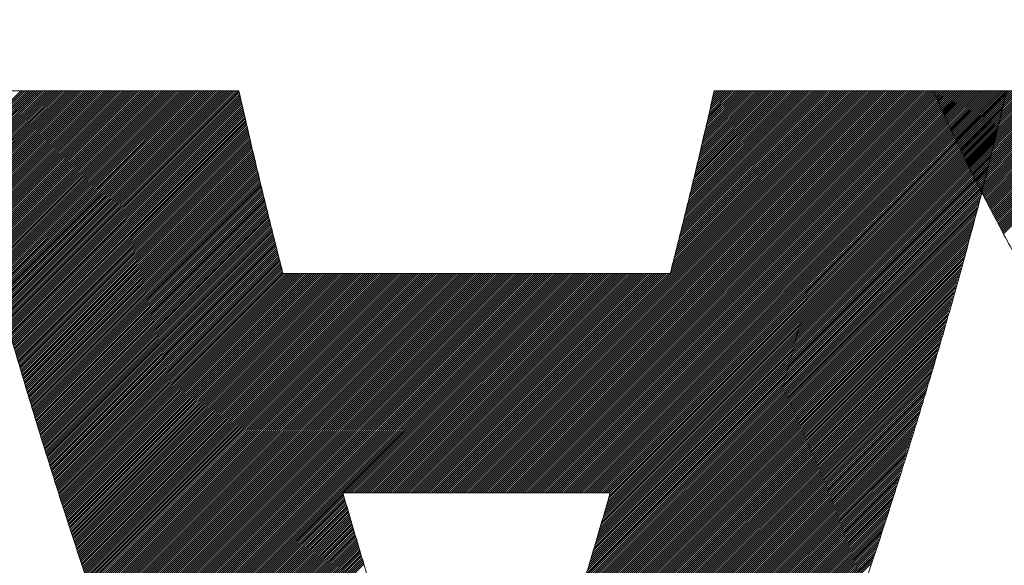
# Model space of a CAD drawing. Header units: millimetres. Extents: x 0 to 1733, y 0 to 1188.
# Tile 75 of 157: x 205 to 209.31, y 820.32 to 822.71. Entities that reach past the tile are written whole.
import ezdxf

# ---------------------------------------------------------------- set-up
doc = ezdxf.new("R2010")
doc.units = ezdxf.units.MM
doc.header["$LTSCALE"] = 0.727559
doc.layers.add('NoLayerName_001', color=7, linetype='Continuous')
doc.layers.add('NoLayerName_002', color=7, linetype='Continuous')

# ---------------------------------------------------------------- blocks, each defined once
blk = doc.blocks.new('JZB_0010')
at = {"layer": 'NoLayerName_002', "color": 7, "linetype": 'Continuous', "lineweight": 25}
for p, q in [((11.0059, 4.8402), (10.7433, 4.5776)), ((11.0148, 4.8402), (10.745, 4.5704)), ((11.0237, 4.8402), (10.7467, 4.5632)), ((11.0326, 4.8402), (10.7484, 4.5561)), ((11.0415, 4.8402), (10.7502, 4.5489)), ((11.0504, 4.8402), (10.7519, 4.5417)), ((11.0593, 4.8402), (10.7537, 4.5346)), ((11.0682, 4.8402), (10.7556, 4.5276)), ((11.0771, 4.8402), (10.7574, 4.5205)), ((11.086, 4.8402), (10.7592, 4.5134)), ((11.095, 4.8402), (10.7611, 4.5063)), ((11.1039, 4.8402), (10.7629, 4.4992)), ((11.1128, 4.8402), (10.7647, 4.4922)), ((11.1217, 4.8402), (10.7665, 4.4851)), ((11.1306, 4.8402), (10.7684, 4.478)), ((11.1395, 4.8402), (10.7702, 4.4709)), ((11.1484, 4.8402), (10.772, 4.4638)), ((11.1573, 4.8402), (10.7739, 4.4568)), ((11.1662, 4.8402), (10.7757, 4.4497)), ((11.1751, 4.8402), (10.7775, 4.4426)), ((11.184, 4.8402), (10.7793, 4.4355)), ((11.1929, 4.8402), (10.7812, 4.4284)), ((11.2019, 4.8402), (10.783, 4.4214)), ((11.2108, 4.8402), (10.7848, 4.4143)), ((11.2197, 4.8402), (10.7867, 4.4072)), ((11.2286, 4.8402), (10.7885, 4.4001)), ((11.2375, 4.8402), (10.7903, 4.393)), ((11.2464, 4.8402), (10.7922, 4.386)), ((11.2553, 4.8402), (10.794, 4.3789)), ((11.2642, 4.8402), (10.7958, 4.3718)), ((11.2731, 4.8402), (10.7976, 4.3647)), ((11.282, 4.8402), (10.7995, 4.3576)), ((11.2909, 4.8402), (10.8013, 4.3506)), ((11.2998, 4.8402), (10.8031, 4.3435)), ((11.3088, 4.8402), (10.805, 4.3364)), ((11.3177, 4.8402), (10.8068, 4.3293)), ((11.3266, 4.8402), (10.8086, 4.3223)), ((11.3355, 4.8402), (10.8104, 4.3152)), ((11.3444, 4.8402), (10.8123, 4.3081)), ((11.3533, 4.8402), (10.8141, 4.301)), ((11.3622, 4.8402), (10.8159, 4.2939)), ((11.3711, 4.8402), (10.8178, 4.2869)), ((11.38, 4.8402), (10.8196, 4.2798)), ((11.3889, 4.8402), (10.8214, 4.2727)), ((11.3978, 4.8402), (10.8232, 4.2656)), ((11.4067, 4.8402), (10.8251, 4.2585)), ((11.4157, 4.8402), (10.8269, 4.2515)), ((11.4246, 4.8402), (10.8287, 4.2444)), ((11.4335, 4.8402), (10.8306, 4.2373)), ((11.4424, 4.8402), (10.8325, 4.2303)), ((11.4513, 4.8402), (10.8344, 4.2234)), ((11.4602, 4.8402), (10.8364, 4.2164)), ((11.4691, 4.8402), (10.8384, 4.2095)), ((11.478, 4.8402), (10.8403, 4.2025)), ((11.4869, 4.8402), (10.8423, 4.1956)), ((11.4958, 4.8402), (10.8442, 4.1886)), ((11.5047, 4.8402), (10.8462, 4.1817)), ((11.5136, 4.8402), (10.8482, 4.1747)), ((11.5226, 4.8402), (10.8501, 4.1678)), ((11.5315, 4.8402), (10.8521, 4.1608)), ((11.5404, 4.8402), (10.8541, 4.1539)), ((11.5493, 4.8402), (10.856, 4.1469)), ((11.5582, 4.8402), (10.858, 4.14)), ((11.5671, 4.8402), (10.8599, 4.133)), ((11.576, 4.8402), (10.8619, 4.1261)), ((11.5849, 4.8402), (10.8639, 4.1192)), ((11.5938, 4.8402), (10.8658, 4.1122)), ((11.6027, 4.8402), (10.8678, 4.1053)), ((11.6116, 4.8402), (10.8697, 4.0983)), ((11.6206, 4.8402), (10.8717, 4.0914)), ((11.6295, 4.8402), (10.8737, 4.0844)), ((11.6384, 4.8402), (10.8756, 4.0775)), ((11.6473, 4.8402), (10.8776, 4.0705)), ((11.6562, 4.8402), (10.8795, 4.0636)), ((11.6651, 4.8402), (10.8815, 4.0566)), ((11.674, 4.8402), (10.8835, 4.0497)), ((11.6829, 4.8402), (10.8854, 4.0427)), ((11.6918, 4.8402), (10.8874, 4.0358)), ((11.7007, 4.8402), (10.8893, 4.0288)), ((11.7096, 4.8402), (10.8913, 4.0219)), ((11.7185, 4.8402), (10.8933, 4.0149)), ((11.7275, 4.8402), (10.8952, 4.008)), ((11.7364, 4.8402), (10.8972, 4.001)), ((11.7453, 4.8402), (10.8992, 3.9941)), ((11.7542, 4.8402), (10.9011, 3.9871)), ((11.7631, 4.8402), (10.9031, 3.9802)), ((11.772, 4.8402), (10.905, 3.9733)), ((11.7809, 4.8402), (10.907, 3.9663)), ((11.7898, 4.8402), (10.909, 3.9594)), ((11.7987, 4.8402), (10.9109, 3.9524)), ((11.8076, 4.8402), (10.9129, 3.9455)), ((11.8165, 4.8402), (10.9148, 3.9385)), ((11.8254, 4.8402), (10.9168, 3.9316)), ((11.8344, 4.8402), (10.9188, 3.9246)), ((11.8433, 4.8402), (10.9207, 3.9177)), ((11.8522, 4.8402), (10.9227, 3.9107)), ((11.8611, 4.8402), (10.9246, 3.9038)), ((11.87, 4.8402), (10.9266, 3.8968)), ((11.8789, 4.8402), (10.9286, 3.8899)), ((11.8878, 4.8402), (10.9305, 3.8829)), ((11.8967, 4.8402), (10.9325, 3.876)), ((11.9056, 4.8402), (10.9344, 3.869)), ((11.9145, 4.8402), (10.9364, 3.8621)), ((11.9234, 4.8402), (10.9384, 3.8551)), ((11.9323, 4.8402), (10.9403, 3.8482)), ((11.9413, 4.8402), (10.9423, 3.8413)), ((11.9502, 4.8402), (10.9443, 3.8343)), ((11.9591, 4.8402), (10.9462, 3.8274)), ((11.9616, 4.8339), (10.9482, 3.8204)), ((11.9633, 4.8266), (10.9501, 3.8135)), ((14.6494, 4.8402), (12.8899, 3.0807)), ((14.6583, 4.8402), (12.8988, 3.0807)), ((14.6672, 4.8402), (12.9078, 3.0807)), ((14.6761, 4.8402), (12.9167, 3.0807)), ((14.6851, 4.8402), (12.9256, 3.0807)), ((14.694, 4.8402), (12.9345, 3.0807)), ((14.7029, 4.8402), (12.9434, 3.0807)), ((14.7118, 4.8402), (12.9523, 3.0807)), ((14.7207, 4.8402), (12.9612, 3.0807)), ((14.7296, 4.8402), (12.9701, 3.0807)), ((14.7385, 4.8402), (12.979, 3.0807)), ((14.7474, 4.8402), (12.9879, 3.0807)), ((14.7563, 4.8402), (12.9968, 3.0807)), ((14.7652, 4.8402), (13.0057, 3.0807)), ((14.7741, 4.8402), (13.0147, 3.0807)), ((14.783, 4.8402), (13.0236, 3.0807)), ((14.792, 4.8402), (13.0325, 3.0807)), ((14.8009, 4.8402), (13.0414, 3.0807)), ((14.8098, 4.8402), (13.0503, 3.0807)), ((14.8187, 4.8402), (13.0592, 3.0807)), ((14.8276, 4.8402), (13.0681, 3.0807)), ((14.8365, 4.8402), (13.077, 3.0807)), ((14.8454, 4.8402), (13.0859, 3.0807)), ((14.8543, 4.8402), (13.0948, 3.0807)), ((14.8632, 4.8402), (13.1037, 3.0807)), ((14.8721, 4.8402), (13.1126, 3.0807)), ((14.881, 4.8402), (13.1216, 3.0807)), ((14.8899, 4.8402), (13.1305, 3.0807)), ((14.8989, 4.8402), (13.1394, 3.0807)), ((14.9078, 4.8402), (13.1483, 3.0807)), ((14.9167, 4.8402), (13.1572, 3.0807)), ((14.9256, 4.8402), (13.1661, 3.0807)), ((14.9345, 4.8402), (13.175, 3.0807)), ((14.9434, 4.8402), (13.1839, 3.0807)), ((14.9523, 4.8402), (13.1928, 3.0807)), ((14.9612, 4.8402), (13.2017, 3.0807)), ((14.9701, 4.8402), (13.2106, 3.0807)), ((14.979, 4.8402), (13.2196, 3.0807)), ((14.9879, 4.8402), (13.2285, 3.0807)), ((14.9968, 4.8402), (13.2374, 3.0807)), ((15.0058, 4.8402), (13.2463, 3.0807)), ((15.0147, 4.8402), (13.2552, 3.0807)), ((15.0236, 4.8402), (13.2641, 3.0807)), ((15.0325, 4.8402), (13.273, 3.0807)), ((15.0414, 4.8402), (13.2819, 3.0807)), ((15.0503, 4.8402), (13.2908, 3.0807)), ((15.0592, 4.8402), (13.2997, 3.0807)), ((15.0681, 4.8402), (13.3086, 3.0807)), ((15.077, 4.8402), (13.3175, 3.0807)), ((15.0859, 4.8402), (13.3265, 3.0807)), ((15.0948, 4.8402), (13.3354, 3.0807)), ((15.1037, 4.8402), (13.3443, 3.0807)), ((15.1127, 4.8402), (13.3532, 3.0807)), ((15.1216, 4.8402), (13.3621, 3.0807)), ((15.1305, 4.8402), (13.371, 3.0807)), ((15.1394, 4.8402), (13.3799, 3.0807)), ((15.1483, 4.8402), (13.3888, 3.0807)), ((15.1572, 4.8402), (13.3977, 3.0807)), ((15.1661, 4.8402), (13.4066, 3.0807)), ((15.175, 4.8402), (13.4155, 3.0807)), ((15.1839, 4.8402), (13.4244, 3.0807)), ((15.1928, 4.8402), (13.4334, 3.0807)), ((15.2017, 4.8402), (13.4423, 3.0807)), ((15.2106, 4.8402), (13.4512, 3.0807)), ((15.2196, 4.8402), (13.4601, 3.0807)), ((15.2285, 4.8402), (13.469, 3.0807)), ((15.2374, 4.8402), (13.4779, 3.0807)), ((15.2463, 4.8402), (13.4868, 3.0807)), ((15.2552, 4.8402), (13.4957, 3.0807)), ((15.2641, 4.8402), (13.5046, 3.0807)), ((15.273, 4.8402), (13.5135, 3.0807)), ((15.2819, 4.8402), (13.5224, 3.0807)), ((15.2908, 4.8402), (13.5313, 3.0807)), ((15.2997, 4.8402), (13.5403, 3.0807)), ((15.3086, 4.8402), (13.5492, 3.0807)), ((15.3176, 4.8402), (13.5581, 3.0807)), ((15.3183, 4.832), (13.567, 3.0807)), ((14.6405, 4.8402), (13.8497, 4.0494)), ((14.6316, 4.8402), (13.8527, 4.0613)), ((14.6227, 4.8402), (13.8556, 4.0731)), ((14.6138, 4.8402), (13.8586, 4.085)), ((14.6049, 4.8402), (13.8615, 4.0969)), ((14.596, 4.8402), (13.8645, 4.1087)), ((14.5871, 4.8402), (13.8674, 4.1206)), ((14.5782, 4.8402), (13.8704, 4.1325)), ((14.5692, 4.8402), (13.8734, 4.1443)), ((14.5603, 4.8402), (13.8763, 4.1562)), ((14.5514, 4.8402), (13.8793, 4.1681)), ((14.5425, 4.8402), (13.8822, 4.1799)), ((14.5336, 4.8402), (13.8852, 4.1918)), ((14.5247, 4.8402), (13.8881, 4.2037)), ((14.5158, 4.8402), (13.8911, 4.2155)), ((14.5069, 4.8402), (13.8941, 4.2274)), ((14.498, 4.8402), (13.897, 4.2392)), ((14.4891, 4.8402), (13.9, 4.2511)), ((14.4802, 4.8402), (13.9029, 4.263)), ((14.4712, 4.8402), (13.9059, 4.2748)), ((14.4623, 4.8402), (13.9088, 4.2867)), ((14.4534, 4.8402), (13.9118, 4.2986)), ((14.4445, 4.8402), (13.9148, 4.3104)), ((14.4356, 4.8402), (13.9177, 4.3223)), ((14.4267, 4.8402), (13.9207, 4.3342)), ((14.4178, 4.8402), (13.9236, 4.346)), ((14.4089, 4.8402), (13.9266, 4.3579)), ((14.4, 4.8402), (13.9295, 4.3698)), ((14.3911, 4.8402), (13.9325, 4.3816)), ((14.3822, 4.8402), (13.9355, 4.3935)), ((14.3733, 4.8402), (13.9384, 4.4054)), ((14.3643, 4.8402), (13.9414, 4.4172)), ((14.3554, 4.8402), (13.9443, 4.4291)), ((14.3465, 4.8402), (13.9473, 4.441)), ((14.3376, 4.8402), (13.9502, 4.4528)), ((14.3287, 4.8402), (13.9529, 4.4644)), ((14.3198, 4.8402), (13.9556, 4.476)), ((14.3109, 4.8402), (13.9583, 4.4876)), ((14.302, 4.8402), (13.961, 4.4992)), ((14.2931, 4.8402), (13.9637, 4.5108)), ((14.2842, 4.8402), (13.9664, 4.5224)), ((14.2753, 4.8402), (13.9691, 4.534)), ((14.2664, 4.8402), (13.9718, 4.5457)), ((14.2574, 4.8402), (13.9745, 4.5573)), ((14.2485, 4.8402), (13.9772, 4.5689)), ((14.2396, 4.8402), (13.9799, 4.5805)), ((14.2307, 4.8402), (13.9826, 4.5921)), ((14.2218, 4.8402), (13.9853, 4.6037)), ((14.2129, 4.8402), (13.988, 4.6153)), ((14.204, 4.8402), (13.9907, 4.6269)), ((14.1951, 4.8402), (13.9934, 4.6385)), ((14.1862, 4.8402), (13.9961, 4.6501)), ((14.1773, 4.8402), (13.9987, 4.6617)), ((14.1684, 4.8402), (14.0014, 4.6733)), ((14.1595, 4.8402), (14.0041, 4.6849)), ((14.1505, 4.8402), (14.0068, 4.6965)), ((14.1416, 4.8402), (14.0095, 4.7081)), ((14.1327, 4.8402), (14.0122, 4.7197)), ((14.1238, 4.8402), (14.0149, 4.7313)), ((14.1149, 4.8402), (14.0176, 4.7429)), ((14.106, 4.8402), (14.0203, 4.7545)), ((14.0971, 4.8402), (14.023, 4.7661)), ((14.0882, 4.8402), (14.0257, 4.7777)), ((14.0793, 4.8402), (14.0284, 4.7893)), ((14.0704, 4.8402), (14.0311, 4.8009)), ((14.0615, 4.8402), (14.0338, 4.8125)), ((14.0526, 4.8402), (14.0365, 4.8241)), ((14.0436, 4.8402), (14.0392, 4.8357)), ((15.0059, 4.8403), (15.0016, 4.836)), ((15.0148, 4.8403), (15.0043, 4.8298)), ((15.0237, 4.8403), (15.007, 4.8237)), ((15.0326, 4.8403), (15.0097, 4.8175)), ((15.0415, 4.8403), (15.0125, 4.8113)), ((15.0504, 4.8403), (15.0152, 4.8051)), ((15.0593, 4.8403), (15.0179, 4.7989)), ((15.0682, 4.8403), (15.0206, 4.7927)), ((15.0771, 4.8403), (15.0234, 4.7865)), ((15.086, 4.8403), (15.0261, 4.7804)), ((15.0949, 4.8403), (15.0289, 4.7743)), ((15.1039, 4.8403), (15.0317, 4.7682)), ((15.1128, 4.8403), (15.0345, 4.7621)), ((15.1217, 4.8403), (15.0373, 4.756)), ((15.1306, 4.8403), (15.0401, 4.7499)), ((15.1395, 4.8403), (15.0429, 4.7438)), ((15.1484, 4.8403), (15.0457, 4.7376)), ((15.1573, 4.8403), (15.0485, 4.7315)), ((15.1662, 4.8403), (15.0513, 4.7254)), ((15.1751, 4.8403), (15.0541, 4.7193)), ((15.184, 4.8403), (15.0569, 4.7132)), ((15.1929, 4.8403), (15.0597, 4.7071)), ((15.2019, 4.8403), (15.0625, 4.701)), ((15.2108, 4.8403), (15.0653, 4.6949)), ((15.2197, 4.8403), (15.0681, 4.6888)), ((15.2286, 4.8403), (15.0709, 4.6826)), ((15.2375, 4.8403), (15.0737, 4.6765)), ((15.2464, 4.8403), (15.0765, 4.6704)), ((15.2553, 4.8403), (15.0793, 4.6643)), ((15.2642, 4.8403), (15.0822, 4.6583)), ((15.2731, 4.8403), (15.0852, 4.6524)), ((15.282, 4.8403), (15.0881, 4.6464)), ((15.2909, 4.8403), (15.091, 4.6404)), ((15.2998, 4.8403), (15.0939, 4.6344)), ((15.3088, 4.8403), (15.0969, 4.6284)), ((15.3177, 4.8403), (15.0998, 4.6225)), ((15.3266, 4.8403), (15.1027, 4.6165)), ((15.3355, 4.8403), (15.1057, 4.6105)), ((15.3444, 4.8403), (15.1086, 4.6045)), ((15.3533, 4.8403), (15.1115, 4.5985)), ((15.3622, 4.8403), (15.1144, 4.5926)), ((15.3711, 4.8403), (15.1174, 4.5866)), ((15.38, 4.8403), (15.1203, 4.5806)), ((15.3889, 4.8403), (15.1232, 4.5746)), ((15.3978, 4.8403), (15.1262, 4.5686)), ((15.4067, 4.8403), (15.1291, 4.5627)), ((15.4157, 4.8403), (15.132, 4.5567)), ((15.4246, 4.8403), (15.1349, 4.5507)), ((15.4335, 4.8403), (15.1379, 4.5447)), ((15.4424, 4.8403), (15.1408, 4.5387)), ((15.4513, 4.8403), (15.1437, 4.5328)), ((15.4602, 4.8403), (15.1467, 4.5268)), ((15.4691, 4.8403), (15.1496, 4.5208)), ((15.478, 4.8403), (15.1525, 4.5148)), ((15.4869, 4.8403), (15.1554, 4.5088)), ((15.4958, 4.8403), (15.1584, 4.5029)), ((15.5047, 4.8403), (15.1613, 4.4969)), ((15.5136, 4.8403), (15.1642, 4.4909)), ((15.5226, 4.8403), (15.1672, 4.4849)), ((15.5315, 4.8403), (15.1701, 4.4789)), ((15.5404, 4.8403), (15.173, 4.473)), ((15.5493, 4.8403), (15.1759, 4.467)), ((15.5582, 4.8403), (15.1789, 4.461)), ((15.5671, 4.8403), (15.1818, 4.455)), ((15.576, 4.8403), (15.1847, 4.449)), ((15.5849, 4.8403), (15.1877, 4.4431)), ((15.5938, 4.8403), (15.1906, 4.4371)), ((15.6027, 4.8403), (15.1935, 4.4311)), ((15.6116, 4.8403), (15.1964, 4.4251)), ((15.6205, 4.8403), (15.1994, 4.4192)), ((15.6295, 4.8403), (15.2023, 4.4132)), ((15.6384, 4.8403), (15.2054, 4.4074)), ((15.6473, 4.8403), (15.2085, 4.4015)), ((15.6562, 4.8403), (15.2116, 4.3957)), ((15.6651, 4.8403), (15.2146, 4.3899)), ((15.674, 4.8403), (15.2177, 4.384)), ((15.6829, 4.8403), (15.2208, 4.3782)), ((15.6918, 4.8403), (15.2239, 4.3724)), ((15.7007, 4.8403), (15.2269, 4.3665)), ((15.7096, 4.8403), (15.23, 4.3607)), ((15.7185, 4.8403), (15.2331, 4.3549)), ((15.7274, 4.8403), (15.2362, 4.349)), ((15.7364, 4.8403), (15.2392, 4.3432)), ((15.7453, 4.8403), (15.2423, 4.3374)), ((15.7542, 4.8403), (15.2454, 4.3315)), ((15.7631, 4.8403), (15.2485, 4.3257)), ((15.772, 4.8403), (15.2515, 4.3199)), ((15.7809, 4.8403), (15.2546, 4.314)), ((15.7898, 4.8403), (15.2577, 4.3082)), ((15.7987, 4.8403), (15.2608, 4.3024)), ((15.8076, 4.8403), (15.2638, 4.2965)), ((15.8165, 4.8403), (15.2669, 4.2907)), ((15.8254, 4.8403), (15.27, 4.2849)), ((15.8343, 4.8403), (15.273, 4.279)), ((15.8433, 4.8403), (15.2761, 4.2732)), ((15.8522, 4.8403), (15.2792, 4.2674)), ((15.8611, 4.8403), (15.2823, 4.2615)), ((15.87, 4.8403), (15.2853, 4.2557)), ((15.8789, 4.8403), (15.2884, 4.2499)), ((15.8878, 4.8403), (15.2915, 4.244)), ((15.8967, 4.8403), (15.2946, 4.2382)), ((15.9056, 4.8403), (15.2976, 4.2324)), ((15.9145, 4.8403), (15.3007, 4.2265)), ((15.9234, 4.8403), (15.3038, 4.2207)), ((15.9323, 4.8403), (15.3069, 4.2149)), ((11.965, 4.8194), (10.9521, 3.8065)), ((11.9667, 4.8122), (10.9541, 3.7996)), ((11.9683, 4.8049), (10.956, 3.7926)), ((11.97, 4.7977), (10.958, 3.7857)), ((11.9717, 4.7905), (10.9599, 3.7787)), ((15.3155, 4.8203), (13.5759, 3.0807)), ((15.307, 4.7851), (13.5778, 3.056)), ((15.3098, 4.7968), (13.5816, 3.0686)), ((15.3126, 4.8086), (13.5848, 3.0807)), ((11.9734, 4.7832), (10.9619, 3.7718)), ((11.9751, 4.776), (10.9639, 3.7648)), ((11.9767, 4.7688), (10.9658, 3.7579)), ((11.9784, 4.7616), (10.9678, 3.7509)), ((11.9801, 4.7543), (10.9697, 3.744)), ((11.9818, 4.7471), (10.9717, 3.737)), ((15.2985, 4.7499), (13.5667, 3.0181)), ((15.3014, 4.7617), (13.5704, 3.0307)), ((15.3042, 4.7734), (13.5741, 3.0433)), ((11.9834, 4.7399), (10.9737, 3.7301)), ((11.9851, 4.7326), (10.9756, 3.7231)), ((11.9868, 4.7254), (10.9776, 3.7162)), ((11.9885, 4.7182), (10.9796, 3.7092)), ((11.9902, 4.7109), (10.9815, 3.7023)), ((11.9918, 4.7037), (10.9835, 3.6954)), ((15.2872, 4.703), (13.5518, 2.9675)), ((15.2901, 4.7147), (13.5555, 2.9802)), ((15.2929, 4.7265), (13.5592, 2.9928)), ((15.2957, 4.7382), (13.5629, 3.0054)), ((11.9935, 4.6965), (10.9854, 3.6884)), ((11.9952, 4.6893), (10.9874, 3.6815)), ((11.9969, 4.682), (10.9894, 3.6745)), ((11.9985, 4.6748), (10.9913, 3.6676)), ((12.0002, 4.6676), (10.9933, 3.6606)), ((12.0019, 4.6603), (10.9952, 3.6537)), ((15.276, 4.6561), (13.5369, 2.917)), ((15.2788, 4.6678), (13.5406, 2.9296)), ((15.2816, 4.6796), (13.5443, 2.9423)), ((15.2844, 4.6913), (13.548, 2.9549)), ((12.0036, 4.6531), (10.9972, 3.6467)), ((12.0053, 4.6459), (10.9992, 3.6398)), ((12.0069, 4.6386), (11.0011, 3.6328)), ((12.0086, 4.6314), (11.0031, 3.6259)), ((12.0103, 4.6242), (11.005, 3.6189)), ((12.012, 4.6169), (11.007, 3.612)), ((15.2675, 4.6209), (13.5257, 2.8791)), ((15.2703, 4.6326), (13.5294, 2.8917)), ((15.2731, 4.6444), (13.5332, 2.9044)), ((12.0136, 4.6097), (11.009, 3.605)), ((12.0153, 4.6025), (11.011, 3.5981)), ((12.017, 4.5953), (11.0131, 3.5914)), ((12.0187, 4.588), (11.0152, 3.5846)), ((12.0204, 4.5808), (11.0173, 3.5778)), ((12.022, 4.5736), (11.0194, 3.571)), ((15.2562, 4.574), (13.5108, 2.8286)), ((15.259, 4.5857), (13.5145, 2.8412)), ((15.2619, 4.5974), (13.5183, 2.8539)), ((15.2647, 4.6092), (13.522, 2.8665)), ((12.0237, 4.5663), (11.0215, 3.5642)), ((12.0254, 4.5591), (11.0237, 3.5574)), ((12.0271, 4.5519), (11.0258, 3.5506)), ((12.0287, 4.5446), (11.0279, 3.5438)), ((12.0304, 4.5374), (11.03, 3.537)), ((12.0321, 4.5302), (11.0321, 3.5302)), ((15.2446, 4.5267), (13.4959, 2.7781)), ((15.2477, 4.5387), (13.4997, 2.7907)), ((15.2506, 4.5505), (13.5034, 2.8033)), ((15.2534, 4.5623), (13.5071, 2.816)), ((12.0338, 4.523), (11.0342, 3.5234)), ((12.0355, 4.5157), (11.0363, 3.5166)), ((12.0371, 4.5085), (11.0384, 3.5098)), ((12.0388, 4.5013), (11.0406, 3.503)), ((12.0405, 4.494), (11.0427, 3.4962)), ((12.0422, 4.4868), (11.0448, 3.4894)), ((15.2352, 4.4907), (13.4848, 2.7402)), ((15.2384, 4.5027), (13.4885, 2.7528)), ((15.2415, 4.5147), (13.4922, 2.7654)), ((12.0439, 4.4796), (11.0469, 3.4826)), ((12.0455, 4.4723), (11.049, 3.4758)), ((12.0472, 4.4651), (11.0511, 3.469)), ((12.0489, 4.4579), (11.0532, 3.4622)), ((12.0506, 4.4507), (11.0553, 3.4554)), ((12.0524, 4.4435), (11.0575, 3.4486)), ((15.2228, 4.4426), (13.4692, 2.689)), ((15.2259, 4.4546), (13.4731, 2.7018)), ((15.229, 4.4666), (13.477, 2.7146)), ((15.2321, 4.4786), (13.481, 2.7275)), ((12.0541, 4.4364), (11.0596, 3.4418)), ((12.0559, 4.4293), (11.0617, 3.435)), ((12.0577, 4.4222), (11.0638, 3.4282)), ((12.0595, 4.415), (11.0659, 3.4214)), ((12.0613, 4.4079), (11.068, 3.4147)), ((12.063, 4.4008), (11.0701, 3.4079)), ((15.2135, 4.4066), (13.4574, 2.6505)), ((15.2166, 4.4186), (13.4613, 2.6633)), ((15.2197, 4.4306), (13.4653, 2.6761)), ((12.0648, 4.3936), (11.0722, 3.4011)), ((12.0666, 4.3865), (11.0744, 3.3943)), ((12.0684, 4.3794), (11.0765, 3.3875)), ((12.0702, 4.3722), (11.0786, 3.3807)), ((12.0719, 4.3651), (11.0807, 3.3739)), ((12.0737, 4.358), (11.0828, 3.3671)), ((15.2011, 4.3585), (13.4417, 2.5991)), ((15.2042, 4.3705), (13.4457, 2.612)), ((15.2073, 4.3825), (13.4496, 2.6248)), ((15.2104, 4.3946), (13.4535, 2.6376)), ((12.0755, 4.3509), (11.0849, 3.3603)), ((12.0773, 4.3437), (11.087, 3.3535)), ((12.079, 4.3366), (11.0891, 3.3467)), ((12.0808, 4.3295), (11.0913, 3.3399)), ((12.0826, 4.3223), (11.0934, 3.3331)), ((12.0844, 4.3152), (11.0955, 3.3263)), ((15.1887, 4.3105), (13.426, 2.5478)), ((15.1918, 4.3225), (13.43, 2.5606)), ((15.1949, 4.3345), (13.4339, 2.5735)), ((15.198, 4.3465), (13.4378, 2.5863)), ((12.0862, 4.3081), (11.0976, 3.3195)), ((12.0879, 4.3009), (11.0997, 3.3127)), ((12.0897, 4.2938), (11.1018, 3.3059)), ((12.0915, 4.2867), (11.1039, 3.2991)), ((12.0933, 4.2796), (11.106, 3.2923)), ((12.095, 4.2724), (11.1081, 3.2855)), ((15.1794, 4.2744), (13.4143, 2.5093)), ((15.1825, 4.2864), (13.4182, 2.5221)), ((15.1856, 4.2985), (13.4221, 2.535)), ((12.0968, 4.2653), (11.1103, 3.2787)), ((12.0986, 4.2582), (11.1124, 3.2719)), ((12.1004, 4.251), (11.1145, 3.2651)), ((12.1022, 4.2439), (11.1166, 3.2583)), ((12.1039, 4.2368), (11.1187, 3.2515)), ((12.1057, 4.2296), (11.1208, 3.2447)), ((15.1667, 4.2261), (13.3986, 2.458)), ((15.1701, 4.2384), (13.4025, 2.4708)), ((15.1732, 4.2504), (13.4064, 2.4836)), ((15.1763, 4.2624), (13.4103, 2.4965)), ((12.1075, 4.2225), (11.1229, 3.238)), ((12.1093, 4.2154), (11.125, 3.2312)), ((12.1111, 4.2082), (11.1272, 3.2244)), ((12.1128, 4.2011), (11.1293, 3.2176)), ((12.1146, 4.194), (11.1314, 3.2108)), ((12.1164, 4.1869), (11.1335, 3.204)), ((15.1562, 4.1889), (13.3868, 2.4195)), ((15.1597, 4.2013), (13.3907, 2.4323)), ((15.1632, 4.2137), (13.3946, 2.4451)), ((12.1182, 4.1797), (11.1356, 3.1972)), ((12.1199, 4.1726), (11.1377, 3.1904)), ((12.1217, 4.1655), (11.1398, 3.1836)), ((12.1235, 4.1583), (11.1419, 3.1768)), ((12.1253, 4.1512), (11.1441, 3.17)), ((12.1271, 4.1441), (11.1462, 3.1632)), ((15.1421, 4.1392), (13.3708, 2.3679)), ((15.1456, 4.1516), (13.375, 2.381)), ((15.1491, 4.164), (13.3789, 2.3938)), ((15.1526, 4.1764), (13.3829, 2.4067)), ((12.1288, 4.1369), (11.1483, 3.1564)), ((12.1306, 4.1298), (11.1504, 3.1496)), ((12.1324, 4.1227), (11.1525, 3.1428)), ((12.1342, 4.1156), (11.1546, 3.136)), ((12.1359, 4.1084), (11.1567, 3.1292)), ((12.1377, 4.1013), (11.1588, 3.1224)), ((12.1395, 4.0942), (11.161, 3.1156)), ((15.1316, 4.102), (13.3584, 2.3288)), ((15.1351, 4.1144), (13.3626, 2.3418)), ((15.1386, 4.1268), (13.3667, 2.3549)), ((12.1413, 4.087), (11.1631, 3.1088)), ((12.1431, 4.0799), (11.1652, 3.102)), ((12.1448, 4.0728), (11.1673, 3.0952)), ((12.1466, 4.0656), (11.1694, 3.0884)), ((12.1484, 4.0585), (11.1715, 3.0816)), ((12.1502, 4.0514), (11.1736, 3.0748)), ((15.1176, 4.0523), (13.3418, 2.2766)), ((15.1211, 4.0647), (13.346, 2.2896)), ((15.1246, 4.0771), (13.3501, 2.3027)), ((15.1281, 4.0896), (13.3543, 2.3157)), ((12.152, 4.0443), (11.1757, 3.068)), ((12.1572, 4.0406), (11.1779, 3.0613)), ((12.1661, 4.0406), (11.18, 3.0545)), ((12.175, 4.0406), (11.1821, 3.0477)), ((12.1839, 4.0406), (11.1842, 3.0409)), ((12.1929, 4.0406), (11.1863, 3.0341)), ((12.2018, 4.0406), (11.1884, 3.0273)), ((12.2107, 4.0406), (11.1905, 3.0205)), ((12.2196, 4.0406), (11.1926, 3.0137)), ((12.2285, 4.0406), (11.1948, 3.0069)), ((12.2374, 4.0406), (11.1969, 3.0001)), ((12.2463, 4.0406), (11.199, 2.9933)), ((12.2552, 4.0406), (11.2011, 2.9865)), ((12.2641, 4.0406), (11.2032, 2.9797)), ((12.273, 4.0406), (11.2053, 2.9729)), ((12.2819, 4.0406), (11.2074, 2.9661)), ((12.2908, 4.0406), (11.2095, 2.9593)), ((12.2998, 4.0406), (11.2117, 2.9525)), ((12.3087, 4.0406), (11.2139, 2.9458)), ((12.3176, 4.0406), (11.2161, 2.9392)), ((12.3265, 4.0406), (11.2184, 2.9325)), ((12.3354, 4.0406), (11.2206, 2.9259)), ((12.3443, 4.0406), (11.2229, 2.9192)), ((12.3532, 4.0406), (11.2251, 2.9125)), ((12.3621, 4.0406), (11.2274, 2.9059)), ((12.371, 4.0406), (11.2296, 2.8992)), ((12.3799, 4.0406), (11.2319, 2.8926)), ((12.3888, 4.0406), (11.2341, 2.8859)), ((12.3978, 4.0406), (11.2364, 2.8792)), ((12.4067, 4.0406), (11.2386, 2.8726)), ((12.4156, 4.0406), (11.2409, 2.8659)), ((12.4245, 4.0406), (11.2431, 2.8593)), ((12.4334, 4.0406), (11.2454, 2.8526)), ((12.4423, 4.0406), (11.2476, 2.8459)), ((12.4512, 4.0406), (11.2499, 2.8393)), ((12.4601, 4.0406), (11.2521, 2.8326)), ((12.469, 4.0406), (11.2544, 2.826)), ((12.4779, 4.0406), (11.2566, 2.8193)), ((12.4868, 4.0406), (11.2589, 2.8126)), ((12.4957, 4.0406), (11.2611, 2.806)), ((12.5047, 4.0406), (11.2634, 2.7993)), ((12.5136, 4.0406), (11.2656, 2.7927)), ((12.5225, 4.0406), (11.2678, 2.786)), ((12.5314, 4.0406), (11.2701, 2.7793)), ((12.5403, 4.0406), (11.2723, 2.7727)), ((12.5492, 4.0406), (11.2746, 2.766)), ((12.5581, 4.0406), (11.2768, 2.7594)), ((12.567, 4.0406), (11.2791, 2.7527)), ((12.5759, 4.0406), (11.2813, 2.746)), ((12.5848, 4.0406), (11.2836, 2.7394)), ((12.5937, 4.0406), (11.2858, 2.7327)), ((12.6026, 4.0406), (11.2881, 2.7261)), ((12.6116, 4.0406), (11.2903, 2.7194)), ((12.6205, 4.0406), (11.2926, 2.7127)), ((12.6294, 4.0406), (11.2948, 2.7061)), ((12.6383, 4.0406), (11.2971, 2.6994)), ((12.6472, 4.0406), (11.2993, 2.6928)), ((12.6561, 4.0406), (11.3016, 2.6861)), ((12.665, 4.0406), (11.3038, 2.6794)), ((12.6739, 4.0406), (11.3061, 2.6728)), ((12.6828, 4.0406), (11.3083, 2.6661)), ((12.6917, 4.0406), (11.3106, 2.6595)), ((12.7006, 4.0406), (11.3128, 2.6528)), ((12.7095, 4.0406), (11.3151, 2.6461)), ((12.7185, 4.0406), (11.3173, 2.6395)), ((12.7274, 4.0406), (11.3196, 2.6328)), ((12.7363, 4.0406), (11.3218, 2.6262)), ((12.7452, 4.0406), (11.3241, 2.6195)), ((12.7541, 4.0406), (11.3263, 2.6128)), ((12.763, 4.0406), (11.3285, 2.6062)), ((12.7719, 4.0406), (11.3308, 2.5995)), ((12.7808, 4.0406), (11.333, 2.5929)), ((12.7897, 4.0406), (11.3353, 2.5862)), ((12.7986, 4.0406), (11.3375, 2.5795)), ((12.8075, 4.0406), (11.3398, 2.5729)), ((12.8164, 4.0406), (11.342, 2.5662)), ((12.8254, 4.0406), (11.3443, 2.5596)), ((12.8343, 4.0406), (11.3465, 2.5529)), ((12.8432, 4.0406), (11.3488, 2.5462)), ((12.8521, 4.0406), (11.351, 2.5396)), ((12.861, 4.0406), (11.3533, 2.5329)), ((12.8699, 4.0406), (11.3555, 2.5262)), ((12.8788, 4.0406), (11.3578, 2.5196)), ((12.8877, 4.0406), (11.36, 2.5129)), ((12.8966, 4.0406), (11.3623, 2.5063)), ((12.9055, 4.0406), (11.3645, 2.4996)), ((12.9144, 4.0406), (11.3668, 2.4929)), ((12.9233, 4.0406), (11.369, 2.4863)), ((12.9323, 4.0406), (11.3713, 2.4796)), ((12.9412, 4.0406), (11.3735, 2.473)), ((12.9501, 4.0406), (11.3758, 2.4663)), ((12.959, 4.0406), (11.378, 2.4596)), ((12.9679, 4.0406), (11.3803, 2.453)), ((12.9768, 4.0406), (11.3825, 2.4463)), ((12.9857, 4.0406), (11.3848, 2.4397)), ((12.9946, 4.0406), (11.387, 2.433)), ((13.0035, 4.0406), (11.3892, 2.4263)), ((13.0124, 4.0406), (11.3915, 2.4197)), ((13.0213, 4.0406), (11.3937, 2.413)), ((13.0302, 4.0406), (11.396, 2.4064)), ((13.0392, 4.0406), (11.3982, 2.3997)), ((13.0481, 4.0406), (11.4005, 2.393)), ((13.057, 4.0406), (11.4027, 2.3864)), ((13.0659, 4.0406), (11.405, 2.3797)), ((13.0748, 4.0406), (11.4072, 2.3731)), ((13.0837, 4.0406), (11.4095, 2.3664)), ((13.0926, 4.0406), (11.4117, 2.3597)), ((13.1015, 4.0406), (11.414, 2.3531)), ((13.1104, 4.0406), (11.4162, 2.3464)), ((13.1193, 4.0406), (11.4185, 2.3398)), ((13.1282, 4.0406), (11.4207, 2.3331)), ((13.1372, 4.0406), (11.423, 2.3264)), ((13.1461, 4.0406), (11.4252, 2.3198)), ((13.155, 4.0406), (11.4275, 2.3131)), ((13.1639, 4.0406), (11.4297, 2.3065)), ((13.1728, 4.0406), (11.4321, 2.2999)), ((13.1817, 4.0406), (11.4344, 2.2934)), ((13.1906, 4.0406), (11.4368, 2.2868)), ((13.1995, 4.0406), (11.4392, 2.2803)), ((13.2084, 4.0406), (11.4416, 2.2738)), ((13.2173, 4.0406), (11.444, 2.2673)), ((13.2262, 4.0406), (11.4463, 2.2607)), ((13.2351, 4.0406), (11.4487, 2.2542)), ((13.2441, 4.0406), (11.4511, 2.2477)), ((13.253, 4.0406), (11.4535, 2.2411)), ((13.2619, 4.0406), (11.4559, 2.2346)), ((13.2708, 4.0406), (11.4582, 2.2281)), ((13.2797, 4.0406), (11.4606, 2.2216)), ((13.2886, 4.0406), (11.463, 2.215)), ((13.2975, 4.0406), (11.4654, 2.2085)), ((13.3064, 4.0406), (11.4678, 2.202)), ((13.3153, 4.0406), (11.4701, 2.1954)), ((13.3242, 4.0406), (11.4725, 2.1889)), ((13.3331, 4.0406), (11.4749, 2.1824)), ((13.342, 4.0406), (11.4773, 2.1759)), ((13.351, 4.0406), (11.4797, 2.1693)), ((13.3599, 4.0406), (11.482, 2.1628)), ((13.3688, 4.0406), (11.4844, 2.1563)), ((13.3777, 4.0406), (12.4178, 3.0807)), ((13.3866, 4.0406), (12.4267, 3.0807)), ((13.3955, 4.0406), (12.4356, 3.0807)), ((13.4044, 4.0406), (12.4445, 3.0807)), ((13.4133, 4.0406), (12.4534, 3.0807)), ((13.4222, 4.0406), (12.4623, 3.0807)), ((13.4311, 4.0406), (12.4712, 3.0807)), ((13.44, 4.0406), (12.4802, 3.0807)), ((13.4489, 4.0406), (12.4891, 3.0807)), ((13.4579, 4.0406), (12.498, 3.0807)), ((13.4668, 4.0406), (12.5069, 3.0807)), ((13.4757, 4.0406), (12.5158, 3.0807)), ((13.4846, 4.0406), (12.5247, 3.0807)), ((13.4935, 4.0406), (12.5336, 3.0807)), ((13.5024, 4.0406), (12.5425, 3.0807)), ((13.5113, 4.0406), (12.5514, 3.0807)), ((13.5202, 4.0406), (12.5603, 3.0807)), ((13.5291, 4.0406), (12.5692, 3.0807)), ((13.538, 4.0406), (12.5781, 3.0807)), ((13.5469, 4.0406), (12.5871, 3.0807)), ((13.5558, 4.0406), (12.596, 3.0807)), ((13.5648, 4.0406), (12.6049, 3.0807)), ((13.5737, 4.0406), (12.6138, 3.0807)), ((13.5826, 4.0406), (12.6227, 3.0807)), ((13.5915, 4.0406), (12.6316, 3.0807)), ((13.6004, 4.0406), (12.6405, 3.0807)), ((13.6093, 4.0406), (12.6494, 3.0807)), ((13.6182, 4.0406), (12.6583, 3.0807)), ((13.6271, 4.0406), (12.6672, 3.0807)), ((13.636, 4.0406), (12.6761, 3.0807)), ((13.6449, 4.0406), (12.685, 3.0807)), ((13.6538, 4.0406), (12.694, 3.0807)), ((13.6627, 4.0406), (12.7029, 3.0807)), ((13.6717, 4.0406), (12.7118, 3.0807)), ((13.6806, 4.0406), (12.7207, 3.0807)), ((13.6895, 4.0406), (12.7296, 3.0807)), ((13.6984, 4.0406), (12.7385, 3.0807)), ((13.7073, 4.0406), (12.7474, 3.0807)), ((13.7162, 4.0406), (12.7563, 3.0807)), ((13.7251, 4.0406), (12.7652, 3.0807)), ((13.734, 4.0406), (12.7741, 3.0807)), ((13.7429, 4.0406), (12.783, 3.0807)), ((13.7518, 4.0406), (12.7919, 3.0807)), ((13.7607, 4.0406), (12.8009, 3.0807)), ((13.7696, 4.0406), (12.8098, 3.0807)), ((13.7786, 4.0406), (12.8187, 3.0807)), ((13.7875, 4.0406), (12.8276, 3.0807)), ((13.7964, 4.0406), (12.8365, 3.0807)), ((13.8053, 4.0406), (12.8454, 3.0807)), ((13.8142, 4.0406), (12.8543, 3.0807)), ((13.8231, 4.0406), (12.8632, 3.0807)), ((13.832, 4.0406), (12.8721, 3.0807)), ((13.8409, 4.0406), (12.881, 3.0807)), ((15.1071, 4.0151), (13.3294, 2.2374)), ((15.1106, 4.0275), (13.3336, 2.2505)), ((15.1141, 4.0399), (13.3377, 2.2635)), ((15.0931, 3.9654), (13.3129, 2.1852)), ((15.0966, 3.9778), (13.317, 2.1983)), ((15.1001, 3.9903), (13.3211, 2.2113)), ((15.1036, 4.0027), (13.3253, 2.2244)), ((15.0826, 3.9282), (13.3004, 2.146)), ((15.0861, 3.9406), (13.3046, 2.1591)), ((15.0896, 3.953), (13.3087, 2.1721)), ((15.0686, 3.8786), (13.2839, 2.0938)), ((15.0721, 3.891), (13.288, 2.1069)), ((15.0756, 3.9034), (13.2921, 2.1199)), ((15.0791, 3.9158), (13.2963, 2.133)), ((15.0581, 3.8413), (13.2714, 2.0547)), ((15.0616, 3.8537), (13.2756, 2.0677)), ((15.0651, 3.8661), (13.2797, 2.0808)), ((15.0475, 3.8041), (13.2586, 2.0152)), ((15.051, 3.8165), (13.263, 2.0285)), ((15.0546, 3.8289), (13.2673, 2.0416)), ((15.0335, 3.7544), (13.2411, 1.962)), ((15.037, 3.7668), (13.2455, 1.9753)), ((15.0405, 3.7793), (13.2499, 1.9886)), ((15.044, 3.7917), (13.2542, 2.0019)), ((15.023, 3.7172), (13.2279, 1.9221)), ((15.0265, 3.7296), (13.2323, 1.9354)), ((15.03, 3.742), (13.2367, 1.9487)), ((15.009, 3.6675), (13.2104, 1.869)), ((15.0125, 3.68), (13.2148, 1.8823)), ((15.016, 3.6924), (13.2192, 1.8955)), ((15.0195, 3.7048), (13.2236, 1.9088)), ((14.9985, 3.6303), (13.1973, 1.8291)), ((15.002, 3.6427), (13.2016, 1.8424)), ((15.0055, 3.6551), (13.206, 1.8557)), ((14.9836, 3.5798), (13.1797, 1.7759)), ((14.9877, 3.5928), (13.1841, 1.7892)), ((14.9915, 3.6055), (13.1885, 1.8025)), ((14.995, 3.6179), (13.1929, 1.8158)), ((14.9716, 3.5411), (13.1666, 1.736)), ((14.9756, 3.554), (13.171, 1.7493)), ((14.9796, 3.5669), (13.1754, 1.7626)), ((14.9595, 3.5023), (13.1534, 1.6962)), ((14.9636, 3.5152), (13.1578, 1.7095)), ((14.9676, 3.5281), (13.1622, 1.7228)), ((14.9435, 3.4506), (13.1348, 1.6419)), ((14.9475, 3.4635), (13.1395, 1.6555)), ((14.9515, 3.4764), (13.1442, 1.6691)), ((14.9555, 3.4893), (13.1488, 1.6826)), ((14.9314, 3.4118), (13.1209, 1.6012)), ((14.9354, 3.4247), (13.1255, 1.6148)), ((14.9395, 3.4376), (13.1302, 1.6284)), ((14.9194, 3.373), (13.1069, 1.5605)), ((14.9234, 3.3859), (13.1116, 1.5741)), ((14.9274, 3.3989), (13.1162, 1.5877)), ((14.9033, 3.3213), (13.0883, 1.5063)), ((14.9073, 3.3342), (13.0929, 1.5199)), ((14.9113, 3.3472), (13.0976, 1.5334)), ((14.9153, 3.3601), (13.1022, 1.547)), ((14.8912, 3.2825), (13.0743, 1.4656)), ((14.8953, 3.2955), (13.079, 1.4792)), ((14.8993, 3.3084), (13.0836, 1.4927)), ((14.8792, 3.2438), (13.0603, 1.4249)), ((14.8832, 3.2567), (13.065, 1.4385)), ((14.8872, 3.2696), (13.0696, 1.452)), ((14.8631, 3.1921), (13.0417, 1.3706)), ((14.8671, 3.205), (13.0464, 1.3842)), ((14.8712, 3.2179), (13.051, 1.3978)), ((14.8752, 3.2308), (13.0557, 1.4113)), ((14.8511, 3.1533), (13.0273, 1.3295)), ((14.8551, 3.1662), (13.0321, 1.3432)), ((14.8591, 3.1791), (13.037, 1.357)), ((14.839, 3.1145), (13.0127, 1.2882)), ((14.843, 3.1274), (13.0176, 1.302)), ((14.847, 3.1403), (13.0224, 1.3157)), ((12.4157, 3.0787), (11.4868, 2.1497)), ((12.4177, 3.0718), (11.4892, 2.1432)), ((12.4197, 3.0648), (11.4916, 2.1367)), ((14.827, 3.0757), (12.1769, 0.4257)), ((14.8229, 3.0628), (12.1797, 0.4196)), ((14.831, 3.0886), (13.003, 1.2606)), ((14.835, 3.1016), (13.0079, 1.2744)), ((12.4217, 3.0579), (11.4939, 2.1301)), ((12.4237, 3.051), (11.4963, 2.1236)), ((12.4257, 3.0441), (11.4987, 2.1171)), ((12.4277, 3.0372), (11.5011, 2.1106)), ((12.4297, 3.0303), (11.5034, 2.104)), ((12.4318, 3.0234), (11.5058, 2.0975)), ((14.8189, 3.0499), (12.1825, 0.4135)), ((14.8149, 3.0369), (12.1853, 0.4074)), ((14.8109, 3.024), (12.1882, 0.4013)), ((12.4338, 3.0165), (11.5082, 2.091)), ((12.4358, 3.0097), (11.5106, 2.0844)), ((12.4378, 3.0028), (11.513, 2.0779)), ((12.4398, 2.9959), (11.5153, 2.0714)), ((12.4419, 2.989), (11.5177, 2.0649)), ((12.4439, 2.9821), (11.5201, 2.0583)), ((12.4459, 2.9752), (11.5225, 2.0518)), ((14.8069, 3.0111), (12.191, 0.3952)), ((14.8029, 2.9982), (12.1938, 0.3891)), ((14.7988, 2.9852), (12.1966, 0.383)), ((12.4479, 2.9683), (11.5249, 2.0453)), ((12.45, 2.9615), (11.5272, 2.0387)), ((12.452, 2.9546), (11.5296, 2.0322)), ((12.454, 2.9477), (11.532, 2.0257)), ((12.456, 2.9408), (11.5344, 2.0192)), ((12.4581, 2.9339), (11.5368, 2.0126)), ((14.7948, 2.9723), (12.1994, 0.3769)), ((14.7908, 2.9594), (12.2022, 0.3708)), ((14.7865, 2.9462), (12.205, 0.3647)), ((14.782, 2.9328), (12.2078, 0.3585)), ((12.4601, 2.927), (11.5391, 2.0061)), ((12.4621, 2.9201), (11.5415, 1.9996)), ((12.4641, 2.9133), (11.5439, 1.993)), ((12.4661, 2.9064), (11.5463, 1.9865)), ((12.4682, 2.8995), (11.5487, 1.98)), ((12.4702, 2.8926), (11.551, 1.9735)), ((14.7775, 2.9193), (12.2106, 0.3524)), ((14.7729, 2.9059), (12.2134, 0.3463)), ((14.7684, 2.8924), (12.2162, 0.3402)), ((12.4722, 2.8857), (11.5534, 1.9669)), ((12.4742, 2.8788), (11.5558, 1.9604)), ((12.4763, 2.8719), (11.5582, 1.9539)), ((12.4783, 2.8651), (11.5606, 1.9473)), ((12.4803, 2.8582), (11.5629, 1.9408)), ((12.4823, 2.8513), (11.5653, 1.9343)), ((12.4844, 2.8444), (11.5677, 1.9277)), ((14.7639, 2.879), (12.219, 0.3341)), ((14.7593, 2.8655), (12.2218, 0.328)), ((14.7548, 2.8521), (12.2246, 0.3219)), ((12.4864, 2.8376), (11.5701, 1.9212)), ((12.4885, 2.8307), (11.5725, 1.9147)), ((12.4906, 2.8239), (11.5748, 1.9082)), ((12.4926, 2.8171), (11.5772, 1.9016)), ((12.4947, 2.8102), (11.5796, 1.8951)), ((12.4968, 2.8034), (11.582, 1.8886)), ((14.7502, 2.8386), (12.2274, 0.3158)), ((14.7457, 2.8252), (12.2302, 0.3097)), ((14.7412, 2.8117), (12.233, 0.3036)), ((12.4988, 2.7965), (11.5843, 1.882)), ((12.5009, 2.7897), (11.5867, 1.8755)), ((12.503, 2.7829), (11.5891, 1.869)), ((12.505, 2.776), (11.5915, 1.8625)), ((12.5071, 2.7692), (11.5939, 1.8559)), ((14.7366, 2.7983), (12.2358, 0.2975)), ((14.7321, 2.7848), (12.2386, 0.2914)), ((14.7275, 2.7714), (12.2414, 0.2853))]:
    blk.add_line(p, q, dxfattribs=at)
at = {"layer": 'NoLayerName_002', "color": 7, "linetype": 'Continuous', "lineweight": 13}
for points in [[(11.9602, 4.8402), (11.7468, 4.8402), (11.3201, 4.8402), (10.8935, 4.8402), (10.6801, 4.8402)], [(15.3203, 4.8402), (15.1069, 4.8402), (14.6802, 4.8402), (14.2536, 4.8402), (14.0402, 4.8402)], [(16.3999, 4.8403), (16.1665, 4.8403), (15.6998, 4.8403), (15.233, 4.8403), (14.9997, 4.8403)], [(13.8475, 4.0406), (13.5651, 4.0406), (13.0002, 4.0406), (12.4353, 4.0406), (12.1529, 4.0406)], [(12.4151, 3.0807), (12.6101, 3.0807), (13.0001, 3.0807), (13.3901, 3.0807), (13.5851, 3.0807)]]:
    blk.add_open_spline(points, degree=3, dxfattribs=at)
for points, knots in [([(10.6801, 4.8402), (10.7057, 4.7342), (10.7563, 4.5179), (10.8423, 4.1904), (10.9353, 3.8545), (11.0356, 3.513), (11.1419, 3.168), (11.2535, 2.822), (11.3696, 2.4772), (11.4893, 2.136), (11.6117, 1.8008), (11.736, 1.4739), (11.8614, 1.1577), (11.9868, 0.8544), (12.1119, 0.5666), (12.2345, 0.296), (12.3196, 0.1237), (12.3601, 0.0401)], [0, 0, 0, 0, 0.327112, 0.666498, 1.015766, 1.372509, 1.734304, 2.098723, 2.463328, 2.825683, 3.183347, 3.533883, 3.874858, 4.203848, 4.518441, 4.816245, 5.094894, 5.094894, 5.094894, 5.094894]), ([(12.1529, 4.0406), (12.1481, 4.0593), (12.1385, 4.0966), (12.1243, 4.1524), (12.1103, 4.2078), (12.0966, 4.2629), (12.083, 4.3176), (12.0697, 4.3719), (12.0566, 4.4257), (12.0437, 4.4792), (12.0311, 4.5322), (12.0186, 4.5847), (12.0065, 4.6368), (11.9945, 4.6883), (11.9828, 4.7394), (11.9714, 4.79), (11.9639, 4.8235), (11.9602, 4.8402)], [0, 0, 0, 0, 0.0579401, 0.1155021, 0.1726709, 0.2294312, 0.2857681, 0.3416664, 0.3971109, 0.4520866, 0.5065784, 0.5605713, 0.61405, 0.6669996, 0.719405, 0.7712512, 0.8225231, 0.8225231, 0.8225231, 0.8225231]), ([(13.6401, 0.0401), (13.6806, 0.1237), (13.7658, 0.296), (13.8884, 0.5666), (14.0135, 0.8544), (14.1389, 1.1577), (14.2643, 1.4739), (14.3886, 1.8008), (14.511, 2.136), (14.6307, 2.4772), (14.7468, 2.822), (14.8584, 3.168), (14.9648, 3.513), (15.065, 3.8545), (15.158, 4.1904), (15.244, 4.5179), (15.2947, 4.7342), (15.3203, 4.8402)], [0, 0, 0, 0, 0.278658, 0.576467, 0.891064, 1.220056, 1.561033, 1.911569, 2.269234, 2.631588, 2.996194, 3.360613, 3.72241, 4.079154, 4.428425, 4.767814, 5.094931, 5.094931, 5.094931, 5.094931]), ([(14.0402, 4.8402), (14.0365, 4.8235), (14.029, 4.79), (14.0175, 4.7394), (14.0058, 4.6883), (13.9939, 4.6368), (13.9817, 4.5847), (13.9693, 4.5322), (13.9566, 4.4792), (13.9437, 4.4257), (13.9306, 4.3719), (13.9173, 4.3176), (13.9037, 4.2629), (13.89, 4.2078), (13.876, 4.1524), (13.8619, 4.0966), (13.8523, 4.0593), (13.8475, 4.0406)], [0, 0, 0, 0, 0.0512725, 0.1031203, 0.1555282, 0.2084808, 0.2619628, 0.315959, 0.3704539, 0.4254322, 0.4808785, 0.5367774, 0.5931135, 0.6498714, 0.7070357, 0.7645908, 0.8225214, 0.8225214, 0.8225214, 0.8225214]), ([(14.9997, 4.8403), (15.028, 4.7778), (15.0848, 4.6492), (15.1797, 4.4563), (15.2817, 4.2588), (15.3905, 4.059), (15.5045, 3.8584), (15.6223, 3.6592), (15.7427, 3.4629), (15.8643, 3.2717), (15.9857, 3.0871), (16.1054, 2.9112), (16.2231, 2.7458), (16.3335, 2.5927), (16.4482, 2.4536), (16.5243, 2.3307), (16.6911, 2.2241), (16.5375, 2.1302), (16.4629, 2.0283), (16.3576, 1.9144), (16.2536, 1.7889), (16.1426, 1.6535), (16.0287, 1.5093), (15.9122, 1.3578), (15.7946, 1.2002), (15.6771, 1.0381), (15.5608, 0.8726), (15.447, 0.7052), (15.3368, 0.5373), (15.2317, 0.37), (15.1321, 0.2051), (15.0706, 0.0945), (15.0399, 0.0405)], [0, 0, 0, 0, 0.206044, 0.421627, 0.644636, 0.872917, 1.104287, 1.336546, 1.567479, 1.794862, 2.016464, 2.230057, 2.433409, 2.624299, 2.800518, 2.959882, 3.100255, 3.221977, 3.359738, 3.511805, 3.676426, 3.851836, 4.036265, 4.227942, 4.425094, 4.625954, 4.828758, 5.03175, 5.233186, 5.431334, 5.624483, 5.810948, 5.810948, 5.810948, 5.810948]), ([(13.5851, 3.0807), (13.5731, 3.0395), (13.5492, 2.9568), (13.5125, 2.8327), (13.4754, 2.7086), (13.4378, 2.5844), (13.3997, 2.4603), (13.3612, 2.3365), (13.3223, 2.213), (13.283, 2.09), (13.2434, 1.9676), (13.2035, 1.8461), (13.1633, 1.7249), (13.1229, 1.6068), (13.0823, 1.482), (13.0415, 1.3876), (13.0003, 1.1862), (12.959, 1.3876), (12.9182, 1.482), (12.8775, 1.6068), (12.837, 1.7249), (12.7968, 1.8461), (12.7569, 1.9676), (12.7173, 2.09), (12.678, 2.213), (12.6391, 2.3365), (12.6006, 2.4603), (12.5625, 2.5844), (12.5249, 2.7086), (12.4877, 2.8327), (12.4511, 2.9568), (12.4271, 3.0395), (12.4151, 3.0807)], [0, 0, 0, 0, 0.128947, 0.258309, 0.387959, 0.517766, 0.647602, 0.777337, 0.906843, 1.03599, 1.16465, 1.292695, 1.419994, 1.546421, 1.671847, 1.796143, 1.919183, 2.04225, 2.166569, 2.292012, 2.418453, 2.545764, 2.673816, 2.802481, 2.931632, 3.061139, 3.190875, 3.320711, 3.450517, 3.580166, 3.709527, 3.838474, 3.838474, 3.838474, 3.838474])]:
    blk.add_open_spline(points, degree=3, knots=knots, dxfattribs=at)

msp = doc.modelspace()

# ---------------------------------------------------------------- linework, layer by layer
at = {"layer": 'NoLayerName_001', "color": 7, "linetype": 'Continuous', "lineweight": 25}
for centre, radius, start, end in [((210, 820), 39.49999901, 318.330134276, 270), ((210, 819.99999775), 38, 319.685090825, 270.721473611), ((210, 820), 37.99999905, 319.685090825, 270.716215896)]:
    msp.add_arc(centre, radius, start, end, dxfattribs=at)

# ---------------------------------------------------------------- block references
at = {"layer": 'NoLayerName_001'}
msp.add_blockref('JZB_0010', (194.00004578, 817.55944824), dxfattribs=at)

doc.saveas('drawing.dxf')
